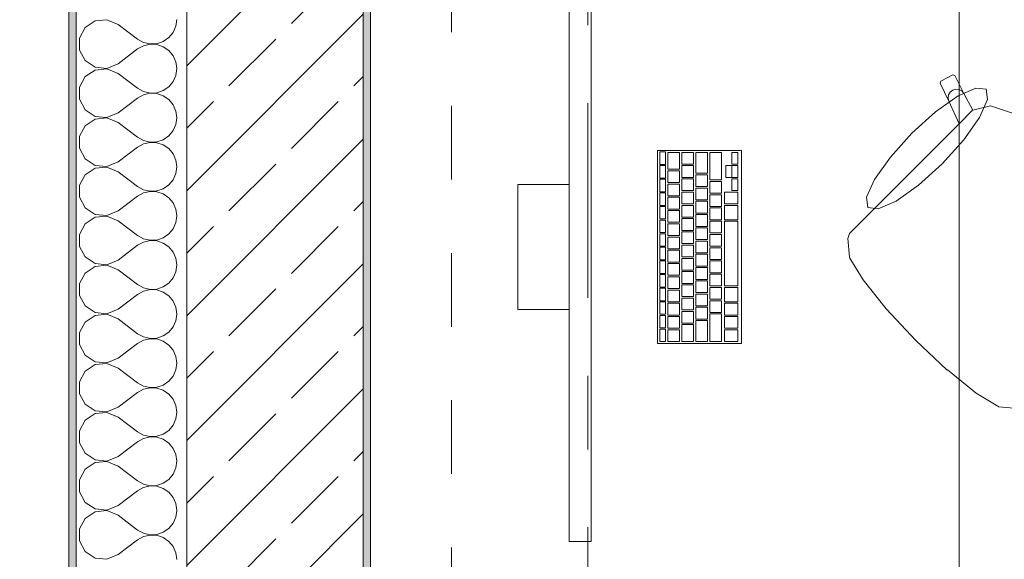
# Model space of a CAD drawing. Header units: metres. Extents: x -4 to 100, y -11 to 17.
# Tile 55 of 256: x -0.242 to 1.096, y 11.534 to 12.266. Entities that reach past the tile are written whole.
import ezdxf

# ---------------------------------------------------------------- set-up
doc = ezdxf.new("R2010")
doc.units = ezdxf.units.M
doc.header["$MEASUREMENT"] = 0
doc.linetypes.add('Strichlinie doppelt', pattern=[0.546806, 0.264583, -0.105833, 0.070556, -0.105833])
doc.linetypes.add('Untersicht', pattern=[0.1, 0.075, -0.025])
for name, color, linetype in [('152 - Bemaßung_ Beschriftung.Ausbau', 7, 'Continuous'), ('451 - Universal.Achsen Raster', 7, 'Continuous'), ('603 - Struktur.Bodenplatte_ Decke Roh', 7, 'Continuous'), ('604 - Struktur.Wand Aussen', 7, 'Continuous'), ('650 - Abdeckung.Fußboden Aufbau', 7, 'Continuous'), ('Neubau_653 - Abdeckung.TB Verkofferung', 7, 'Continuous'), ('Neubau_701 - Einrichtung.Möbel', 7, 'Continuous')]:
    doc.layers.add(name, color=color, linetype=linetype)
doc.styles.add('ERSTELLTER_STIL_2', font='txt')
doc.dimstyles.new('ERSTELLTER_STIL__3', dxfattribs={"dimtxt": 0.1, "dimasz": 0.0532, "dimexe": 0.18, "dimexo": 0.0625, "dimgap": 0, "dimtad": 1, "dimzin": 0, "dimdsep": 46, "dimtxsty": 'ERSTELLTER_STIL_2', "dimblk": 'ARROWHEAD_2', "dimblk1": 'ARROWHEAD_2', "dimblk2": 'ARROWHEAD_2', "dimcen": 0.09, "dimse1": 1, "dimse2": 1, "dimclrd": 7, "dimclre": 7, "dimclrt": 7, "dimazin": 0, "dimtfac": 1, "dimtdec": 4, "dimtmove": 0, "dimatfit": 3, "dimfxl": 1, "dimtolj": 1, "dimtzin": 0, "dimarcsym": 0})
doc.dimstyles.new('ERSTELLTER_STIL__4', dxfattribs={"dimtxt": 0.1, "dimasz": 0.0532, "dimexe": 0.18, "dimexo": 0.0625, "dimgap": 0, "dimtad": 1, "dimzin": 0, "dimdsep": 46, "dimtxsty": 'ERSTELLTER_STIL_2', "dimblk": 'ARROWHEAD_2', "dimblk1": 'ARROWHEAD_2', "dimblk2": 'ARROWHEAD_2', "dimcen": 0.09, "dimse1": 1, "dimse2": 1, "dimclrd": 7, "dimclre": 7, "dimclrt": 7, "dimazin": 0, "dimtfac": 1, "dimtdec": 4, "dimtmove": 2, "dimatfit": 3, "dimfxl": 1, "dimtolj": 1, "dimtzin": 0, "dimarcsym": 0})
doc.dimstyles.new('ERSTELLTER_STIL__5', dxfattribs={"dimtxt": 0.1, "dimasz": 0.0532, "dimexe": 0.18, "dimexo": 0.0625, "dimgap": 0, "dimtad": 1, "dimtih": 1, "dimtoh": 1, "dimzin": 0, "dimdsep": 46, "dimtxsty": 'ERSTELLTER_STIL_2', "dimblk": 'ARROWHEAD_2', "dimblk1": 'ARROWHEAD_2', "dimblk2": 'ARROWHEAD_2', "dimcen": 0.09, "dimse1": 1, "dimse2": 1, "dimclrd": 7, "dimclre": 7, "dimclrt": 7, "dimazin": 0, "dimtfac": 1, "dimtdec": 4, "dimtmove": 0, "dimatfit": 3, "dimfxl": 1, "dimtolj": 1, "dimtzin": 0, "dimarcsym": 0})

# ---------------------------------------------------------------- blocks, each defined once
blk = doc.blocks.new('*X58')
at = {"layer": '604 - Struktur.Wand Aussen', "color": 7, "linetype": 'Continuous', "lineweight": 5}
for p, q in [((-0.1395, 12.2648), (-0.153, 12.2558)), ((-0.1233, 12.2663), (-0.1395, 12.2648)), ((-0.1083, 12.26), (-0.1233, 12.2663)), ((-0.1083, 12.26), (-0.0817, 12.24)), ((-0.0296, 12.2576), (-0.0283, 12.2667)), ((-0.153, 12.2558), (-0.1607, 12.2415)), ((-0.0392, 12.2421), (-0.0333, 12.2491)), ((-0.0333, 12.2491), (-0.0296, 12.2576)), ((-0.1607, 12.2415), (-0.1607, 12.2252)), ((-0.0817, 12.24), (-0.0736, 12.2355)), ((-0.0736, 12.2311), (-0.0817, 12.2267)), ((-0.0736, 12.2355), (-0.0647, 12.2335)), ((-0.0647, 12.2332), (-0.0736, 12.2311)), ((-0.0647, 12.2335), (-0.0555, 12.2339)), ((-0.0555, 12.2328), (-0.0647, 12.2332)), ((-0.0555, 12.2339), (-0.0468, 12.2369)), ((-0.0468, 12.2298), (-0.0555, 12.2328)), ((-0.0468, 12.2369), (-0.0392, 12.2421)), ((-0.1607, 12.2252), (-0.153, 12.2109)), ((-0.1083, 12.2067), (-0.0817, 12.2267)), ((-0.0392, 12.2246), (-0.0468, 12.2298)), ((-0.0333, 12.2175), (-0.0392, 12.2246)), ((-0.0296, 12.2091), (-0.0333, 12.2175)), ((-0.153, 12.2109), (-0.1395, 12.2019)), ((-0.1233, 12.2004), (-0.1083, 12.2067)), ((-0.0283, 12.2), (-0.0296, 12.2091)), ((-0.1395, 12.1981), (-0.153, 12.1891)), ((-0.1395, 12.2019), (-0.1233, 12.2004)), ((-0.1233, 12.1996), (-0.1395, 12.1981)), ((-0.1083, 12.1933), (-0.1233, 12.1996)), ((-0.1083, 12.1933), (-0.0817, 12.1733)), ((-0.0333, 12.1825), (-0.0296, 12.1909)), ((-0.0296, 12.1909), (-0.0283, 12.2)), ((-0.153, 12.1891), (-0.1607, 12.1748)), ((-0.0392, 12.1754), (-0.0333, 12.1825)), ((-0.1607, 12.1748), (-0.1607, 12.1585)), ((-0.0817, 12.1733), (-0.0736, 12.1689)), ((-0.0736, 12.1645), (-0.0817, 12.16)), ((-0.0736, 12.1689), (-0.0647, 12.1668)), ((-0.0647, 12.1665), (-0.0736, 12.1645)), ((-0.0647, 12.1668), (-0.0555, 12.1672)), ((-0.0555, 12.1661), (-0.0647, 12.1665)), ((-0.0555, 12.1672), (-0.0468, 12.1702)), ((-0.0468, 12.1631), (-0.0555, 12.1661)), ((-0.0468, 12.1702), (-0.0392, 12.1754)), ((-0.1607, 12.1585), (-0.153, 12.1442)), ((-0.1083, 12.14), (-0.0817, 12.16)), ((-0.0392, 12.1579), (-0.0468, 12.1631)), ((-0.0333, 12.1509), (-0.0392, 12.1579)), ((-0.0296, 12.1424), (-0.0333, 12.1509)), ((-0.153, 12.1442), (-0.1395, 12.1352)), ((-0.1233, 12.1337), (-0.1083, 12.14)), ((-0.0283, 12.1333), (-0.0296, 12.1424)), ((-0.1395, 12.1314), (-0.153, 12.1224)), ((-0.1395, 12.1352), (-0.1233, 12.1337)), ((-0.1233, 12.133), (-0.1395, 12.1314)), ((-0.1083, 12.1267), (-0.1233, 12.133)), ((-0.1083, 12.1267), (-0.0817, 12.1067)), ((-0.0333, 12.1158), (-0.0296, 12.1242)), ((-0.0296, 12.1242), (-0.0283, 12.1333)), ((-0.153, 12.1224), (-0.1607, 12.1081)), ((-0.0392, 12.1087), (-0.0333, 12.1158)), ((-0.1607, 12.1081), (-0.1607, 12.0919)), ((-0.0817, 12.1067), (-0.0736, 12.1022)), ((-0.0736, 12.0978), (-0.0817, 12.0933)), ((-0.0736, 12.1022), (-0.0647, 12.1001)), ((-0.0647, 12.0999), (-0.0736, 12.0978)), ((-0.0647, 12.1001), (-0.0555, 12.1006)), ((-0.0555, 12.0994), (-0.0647, 12.0999)), ((-0.0555, 12.1006), (-0.0468, 12.1035)), ((-0.0468, 12.0965), (-0.0555, 12.0994)), ((-0.0468, 12.1035), (-0.0392, 12.1087)), ((-0.1607, 12.0919), (-0.153, 12.0776)), ((-0.1083, 12.0733), (-0.0817, 12.0933)), ((-0.0392, 12.0913), (-0.0468, 12.0965)), ((-0.0333, 12.0842), (-0.0392, 12.0913)), ((-0.0296, 12.0758), (-0.0333, 12.0842)), ((-0.153, 12.0776), (-0.1395, 12.0686)), ((-0.1233, 12.067), (-0.1083, 12.0733)), ((-0.0283, 12.0667), (-0.0296, 12.0758)), ((-0.1395, 12.0648), (-0.153, 12.0558)), ((-0.1395, 12.0686), (-0.1233, 12.067)), ((-0.1233, 12.0663), (-0.1395, 12.0648)), ((-0.1083, 12.06), (-0.1233, 12.0663)), ((-0.1083, 12.06), (-0.0817, 12.04)), ((-0.0333, 12.0491), (-0.0296, 12.0576)), ((-0.0296, 12.0576), (-0.0283, 12.0667)), ((-0.153, 12.0558), (-0.1607, 12.0415)), ((-0.0392, 12.0421), (-0.0333, 12.0491)), ((-0.1607, 12.0415), (-0.1607, 12.0252)), ((-0.0817, 12.04), (-0.0736, 12.0355)), ((-0.0736, 12.0311), (-0.0817, 12.0267)), ((-0.0736, 12.0355), (-0.0647, 12.0335)), ((-0.0647, 12.0332), (-0.0736, 12.0311)), ((-0.0647, 12.0335), (-0.0555, 12.0339)), ((-0.0555, 12.0328), (-0.0647, 12.0332)), ((-0.0555, 12.0339), (-0.0468, 12.0369)), ((-0.0468, 12.0298), (-0.0555, 12.0328)), ((-0.0468, 12.0369), (-0.0392, 12.0421)), ((-0.1607, 12.0252), (-0.153, 12.0109)), ((-0.1083, 12.0067), (-0.0817, 12.0267)), ((-0.0392, 12.0246), (-0.0468, 12.0298)), ((-0.0333, 12.0175), (-0.0392, 12.0246)), ((-0.0296, 12.0091), (-0.0333, 12.0175)), ((-0.153, 12.0109), (-0.1395, 12.0019)), ((-0.1233, 12.0004), (-0.1083, 12.0067)), ((-0.0283, 12), (-0.0296, 12.0091)), ((-0.1395, 11.9981), (-0.153, 11.9891)), ((-0.1395, 12.0019), (-0.1233, 12.0004)), ((-0.1233, 11.9996), (-0.1395, 11.9981)), ((-0.1083, 11.9933), (-0.1233, 11.9996)), ((-0.1083, 11.9933), (-0.0817, 11.9733)), ((-0.0333, 11.9825), (-0.0296, 11.9909)), ((-0.0296, 11.9909), (-0.0283, 12)), ((-0.153, 11.9891), (-0.1607, 11.9748)), ((-0.0392, 11.9754), (-0.0333, 11.9825)), ((-0.1607, 11.9748), (-0.1607, 11.9585)), ((-0.0817, 11.9733), (-0.0736, 11.9689)), ((-0.0736, 11.9645), (-0.0817, 11.96)), ((-0.0736, 11.9689), (-0.0647, 11.9668)), ((-0.0647, 11.9665), (-0.0736, 11.9645)), ((-0.0647, 11.9668), (-0.0555, 11.9672)), ((-0.0555, 11.9661), (-0.0647, 11.9665)), ((-0.0555, 11.9672), (-0.0468, 11.9702)), ((-0.0468, 11.9631), (-0.0555, 11.9661)), ((-0.0468, 11.9702), (-0.0392, 11.9754)), ((-0.1607, 11.9585), (-0.153, 11.9442)), ((-0.1083, 11.94), (-0.0817, 11.96)), ((-0.0392, 11.9579), (-0.0468, 11.9631)), ((-0.0333, 11.9509), (-0.0392, 11.9579)), ((-0.0296, 11.9424), (-0.0333, 11.9509)), ((-0.153, 11.9442), (-0.1395, 11.9352)), ((-0.1233, 11.9337), (-0.1083, 11.94)), ((-0.0283, 11.9333), (-0.0296, 11.9424)), ((-0.1395, 11.9314), (-0.153, 11.9224)), ((-0.1395, 11.9352), (-0.1233, 11.9337)), ((-0.1233, 11.933), (-0.1395, 11.9314)), ((-0.1083, 11.9267), (-0.1233, 11.933)), ((-0.1083, 11.9267), (-0.0817, 11.9067)), ((-0.0333, 11.9158), (-0.0296, 11.9242)), ((-0.0296, 11.9242), (-0.0283, 11.9333)), ((-0.153, 11.9224), (-0.1607, 11.9081)), ((-0.0392, 11.9087), (-0.0333, 11.9158)), ((-0.1607, 11.9081), (-0.1607, 11.8919)), ((-0.0817, 11.9067), (-0.0736, 11.9022)), ((-0.0736, 11.8978), (-0.0817, 11.8933)), ((-0.0736, 11.9022), (-0.0647, 11.9001)), ((-0.0647, 11.8999), (-0.0736, 11.8978)), ((-0.0647, 11.9001), (-0.0555, 11.9006)), ((-0.0555, 11.8994), (-0.0647, 11.8999)), ((-0.0555, 11.9006), (-0.0468, 11.9035)), ((-0.0468, 11.8965), (-0.0555, 11.8994)), ((-0.0468, 11.9035), (-0.0392, 11.9087)), ((-0.0392, 11.8913), (-0.0468, 11.8965)), ((-0.1607, 11.8919), (-0.153, 11.8776)), ((-0.1083, 11.8733), (-0.0817, 11.8933)), ((-0.0333, 11.8842), (-0.0392, 11.8913)), ((-0.0296, 11.8758), (-0.0333, 11.8842)), ((-0.153, 11.8776), (-0.1395, 11.8686)), ((-0.1233, 11.867), (-0.1083, 11.8733)), ((-0.0283, 11.8667), (-0.0296, 11.8758)), ((-0.1395, 11.8648), (-0.153, 11.8558)), ((-0.1395, 11.8686), (-0.1233, 11.867)), ((-0.1233, 11.8663), (-0.1395, 11.8648)), ((-0.1083, 11.86), (-0.1233, 11.8663)), ((-0.1083, 11.86), (-0.0817, 11.84)), ((-0.0333, 11.8491), (-0.0296, 11.8576)), ((-0.0296, 11.8576), (-0.0283, 11.8667)), ((-0.153, 11.8558), (-0.1607, 11.8415)), ((-0.0392, 11.8421), (-0.0333, 11.8491)), ((-0.1607, 11.8415), (-0.1607, 11.8252)), ((-0.0817, 11.84), (-0.0736, 11.8355)), ((-0.0736, 11.8311), (-0.0817, 11.8267)), ((-0.0736, 11.8355), (-0.0647, 11.8335)), ((-0.0647, 11.8332), (-0.0736, 11.8311)), ((-0.0647, 11.8335), (-0.0555, 11.8339)), ((-0.0555, 11.8328), (-0.0647, 11.8332)), ((-0.0555, 11.8339), (-0.0468, 11.8369)), ((-0.0468, 11.8298), (-0.0555, 11.8328)), ((-0.0468, 11.8369), (-0.0392, 11.8421)), ((-0.0392, 11.8246), (-0.0468, 11.8298)), ((-0.1607, 11.8252), (-0.153, 11.8109)), ((-0.1083, 11.8067), (-0.0817, 11.8267)), ((-0.0333, 11.8175), (-0.0392, 11.8246)), ((-0.0296, 11.8091), (-0.0333, 11.8175)), ((-0.153, 11.8109), (-0.1395, 11.8019)), ((-0.1233, 11.8004), (-0.1083, 11.8067)), ((-0.0283, 11.8), (-0.0296, 11.8091)), ((-0.1395, 11.7981), (-0.153, 11.7891)), ((-0.1395, 11.8019), (-0.1233, 11.8004)), ((-0.1233, 11.7996), (-0.1395, 11.7981)), ((-0.1083, 11.7933), (-0.1233, 11.7996)), ((-0.1083, 11.7933), (-0.0817, 11.7733)), ((-0.0333, 11.7825), (-0.0296, 11.7909)), ((-0.0296, 11.7909), (-0.0283, 11.8)), ((-0.153, 11.7891), (-0.1607, 11.7748)), ((-0.0392, 11.7754), (-0.0333, 11.7825)), ((-0.1607, 11.7748), (-0.1607, 11.7585)), ((-0.0817, 11.7733), (-0.0736, 11.7689)), ((-0.0736, 11.7645), (-0.0817, 11.76)), ((-0.0736, 11.7689), (-0.0647, 11.7668)), ((-0.0647, 11.7665), (-0.0736, 11.7645)), ((-0.0647, 11.7668), (-0.0555, 11.7672)), ((-0.0555, 11.7661), (-0.0647, 11.7665)), ((-0.0555, 11.7672), (-0.0468, 11.7702)), ((-0.0468, 11.7631), (-0.0555, 11.7661)), ((-0.0468, 11.7702), (-0.0392, 11.7754)), ((-0.0392, 11.7579), (-0.0468, 11.7631)), ((-0.1607, 11.7585), (-0.153, 11.7442)), ((-0.1083, 11.74), (-0.0817, 11.76)), ((-0.0333, 11.7509), (-0.0392, 11.7579)), ((-0.0296, 11.7424), (-0.0333, 11.7509)), ((-0.153, 11.7442), (-0.1395, 11.7352)), ((-0.1233, 11.7337), (-0.1083, 11.74)), ((-0.0283, 11.7333), (-0.0296, 11.7424)), ((-0.153, 11.7224), (-0.1607, 11.7081)), ((-0.1395, 11.7314), (-0.153, 11.7224)), ((-0.1395, 11.7352), (-0.1233, 11.7337)), ((-0.1233, 11.733), (-0.1395, 11.7314)), ((-0.1083, 11.7267), (-0.1233, 11.733)), ((-0.1083, 11.7267), (-0.0817, 11.7067)), ((-0.0333, 11.7158), (-0.0296, 11.7242)), ((-0.0296, 11.7242), (-0.0283, 11.7333)), ((-0.0392, 11.7087), (-0.0333, 11.7158)), ((-0.1607, 11.7081), (-0.1607, 11.6919)), ((-0.0817, 11.7067), (-0.0736, 11.7022)), ((-0.0736, 11.6978), (-0.0817, 11.6933)), ((-0.0736, 11.7022), (-0.0647, 11.7001)), ((-0.0647, 11.6999), (-0.0736, 11.6978)), ((-0.0647, 11.7001), (-0.0555, 11.7006)), ((-0.0555, 11.6994), (-0.0647, 11.6999)), ((-0.0555, 11.7006), (-0.0468, 11.7035)), ((-0.0468, 11.6965), (-0.0555, 11.6994)), ((-0.0468, 11.7035), (-0.0392, 11.7087)), ((-0.0392, 11.6913), (-0.0468, 11.6965)), ((-0.1607, 11.6919), (-0.153, 11.6776)), ((-0.1083, 11.6733), (-0.0817, 11.6933)), ((-0.0333, 11.6842), (-0.0392, 11.6913)), ((-0.0296, 11.6758), (-0.0333, 11.6842)), ((-0.153, 11.6776), (-0.1395, 11.6686)), ((-0.1233, 11.667), (-0.1083, 11.6733)), ((-0.0283, 11.6667), (-0.0296, 11.6758)), ((-0.153, 11.6558), (-0.1607, 11.6415)), ((-0.1395, 11.6648), (-0.153, 11.6558)), ((-0.1395, 11.6686), (-0.1233, 11.667)), ((-0.1233, 11.6663), (-0.1395, 11.6648)), ((-0.1083, 11.66), (-0.1233, 11.6663)), ((-0.1083, 11.66), (-0.0817, 11.64)), ((-0.0333, 11.6491), (-0.0296, 11.6576)), ((-0.0296, 11.6576), (-0.0283, 11.6667)), ((-0.0468, 11.6369), (-0.0392, 11.6421)), ((-0.0392, 11.6421), (-0.0333, 11.6491)), ((-0.1607, 11.6415), (-0.1607, 11.6252)), ((-0.0817, 11.64), (-0.0736, 11.6355)), ((-0.0736, 11.6311), (-0.0817, 11.6267)), ((-0.0736, 11.6355), (-0.0647, 11.6335)), ((-0.0647, 11.6332), (-0.0736, 11.6311)), ((-0.0647, 11.6335), (-0.0555, 11.6339)), ((-0.0555, 11.6328), (-0.0647, 11.6332)), ((-0.0555, 11.6339), (-0.0468, 11.6369)), ((-0.0468, 11.6298), (-0.0555, 11.6328)), ((-0.0392, 11.6246), (-0.0468, 11.6298)), ((-0.1607, 11.6252), (-0.153, 11.6109)), ((-0.1083, 11.6067), (-0.0817, 11.6267)), ((-0.0333, 11.6175), (-0.0392, 11.6246)), ((-0.0296, 11.6091), (-0.0333, 11.6175)), ((-0.153, 11.6109), (-0.1395, 11.6019)), ((-0.1395, 11.6019), (-0.1233, 11.6004)), ((-0.1233, 11.6004), (-0.1083, 11.6067)), ((-0.0283, 11.6), (-0.0296, 11.6091)), ((-0.153, 11.5891), (-0.1607, 11.5748)), ((-0.1395, 11.5981), (-0.153, 11.5891)), ((-0.1233, 11.5996), (-0.1395, 11.5981)), ((-0.1083, 11.5933), (-0.1233, 11.5996)), ((-0.1083, 11.5933), (-0.0817, 11.5733)), ((-0.0333, 11.5825), (-0.0296, 11.5909)), ((-0.0296, 11.5909), (-0.0283, 11.6)), ((-0.0468, 11.5702), (-0.0392, 11.5754)), ((-0.0392, 11.5754), (-0.0333, 11.5825)), ((-0.1607, 11.5748), (-0.1607, 11.5585)), ((-0.0817, 11.5733), (-0.0736, 11.5689)), ((-0.0736, 11.5645), (-0.0817, 11.56)), ((-0.0736, 11.5689), (-0.0647, 11.5668)), ((-0.0647, 11.5665), (-0.0736, 11.5645)), ((-0.0647, 11.5668), (-0.0555, 11.5672)), ((-0.0555, 11.5661), (-0.0647, 11.5665)), ((-0.0555, 11.5672), (-0.0468, 11.5702)), ((-0.0468, 11.5631), (-0.0555, 11.5661)), ((-0.0392, 11.5579), (-0.0468, 11.5631)), ((-0.1607, 11.5585), (-0.153, 11.5442)), ((-0.1083, 11.54), (-0.0817, 11.56)), ((-0.0333, 11.5509), (-0.0392, 11.5579)), ((-0.0296, 11.5424), (-0.0333, 11.5509)), ((-0.153, 11.5442), (-0.1395, 11.5352)), ((-0.1395, 11.5352), (-0.1233, 11.5337)), ((-0.1233, 11.5337), (-0.1083, 11.54)), ((-0.0283, 11.5333), (-0.0296, 11.5424))]:
    blk.add_line(p, q, dxfattribs=at)
blk = doc.blocks.new('*D318')
at = {"layer": '152 - Bemaßung_ Beschriftung.Ausbau', "color": 7, "linetype": 'Continuous', "lineweight": 5}
for p, q in [((0.225, 15.3025), (0.225, 15.4075)), ((0.2452, 15.39), (0.2048, 15.32)), ((4.0652, 15.39), (4.0248, 15.32)), ((-0.015, 15.355), (0.225, 15.355)), ((0.225, 15.355), (4.045, 15.355))]:
    blk.add_line(p, q, dxfattribs=at)
at = {"layer": '152 - Bemaßung_ Beschriftung.Ausbau', "color": 7, "lineweight": 5, "char_height": 0.1, "attachment_point": 7, "style": 'ERSTELLTER_STIL_2'}
for s, insert in [('\\A1;{\\pql;\\fArial|b0|i0|c0|p38;3,82}', (1.9261, 15.375)), ('\\A1;{\\pql;\\fArial|b0|i0|c0|p38;15}', (3.873, 15.375))]:
    blk.add_mtext(s, dxfattribs=dict(at, insert=insert))
blk = doc.blocks.new('ARROWHEAD_2')
at = {"color": 0, "linetype": 'Continuous', "lineweight": 0}
for p, q in [((-0.378, -0.655), (0.378, 0.655)), ((0, 0), (-1, 0))]:
    blk.add_line(p, q, dxfattribs=at)
blk = doc.blocks.new('*D319')
at = {"layer": '152 - Bemaßung_ Beschriftung.Ausbau', "color": 7, "linetype": 'Continuous', "lineweight": 5}
for p, q in [((4.045, 15.3025), (4.045, 15.4075)), ((4.0652, 15.39), (4.0248, 15.32)), ((4.2152, 15.39), (4.1748, 15.32)), ((0.225, 15.355), (4.045, 15.355)), ((4.045, 15.355), (4.195, 15.355))]:
    blk.add_line(p, q, dxfattribs=at)
blk = doc.blocks.new('*D416')
at = {"layer": '152 - Bemaßung_ Beschriftung.Ausbau', "color": 7, "linetype": 'Continuous', "lineweight": 5}
for p, q in [((-1.21, 13.7152), (-1.14, 13.6748)), ((-1.175, 7.895), (-1.175, 13.695)), ((-1.21, 7.9152), (-1.14, 7.8748)), ((-1.1225, 7.895), (-1.2275, 7.895)), ((-1.175, 6.105), (-1.175, 7.895))]:
    blk.add_line(p, q, dxfattribs=at)
at = {"layer": '152 - Bemaßung_ Beschriftung.Ausbau', "color": 7, "lineweight": 5, "insert": (-1.195, 10.662), "char_height": 0.1, "attachment_point": 7, "rotation": 90, "style": 'ERSTELLTER_STIL_2'}
blk.add_mtext('\\A1;{\\pql;\\fArial|b0|i0|c0|p38;5,80}', dxfattribs=at)
blk = doc.blocks.new('*D417')
at = {"layer": '152 - Bemaßung_ Beschriftung.Ausbau', "color": 7, "linetype": 'Continuous', "lineweight": 5}
for p, q in [((-1.175, 13.845), (-1.175, 13.8792)), ((-1.14, 13.8248), (-1.21, 13.8652)), ((-1.1225, 13.845), (-1.2275, 13.845)), ((-1.175, 13.695), (-1.175, 13.845)), ((-1.21, 13.7152), (-1.14, 13.6748)), ((-1.1225, 13.695), (-1.2275, 13.695)), ((-1.175, 7.895), (-1.175, 13.695))]:
    blk.add_line(p, q, dxfattribs=at)
at = {"layer": '152 - Bemaßung_ Beschriftung.Ausbau', "color": 7, "lineweight": 5, "insert": (-1.1845, 13.6977), "char_height": 0.1, "attachment_point": 7, "rotation": 90, "style": 'ERSTELLTER_STIL_2'}
blk.add_mtext('\\A1;{\\pql;\\fArial|b0|i0|c0|p38;15}', dxfattribs=at)
blk = doc.blocks.new('*D424')
at = {"layer": '152 - Bemaßung_ Beschriftung.Ausbau', "color": 7, "linetype": 'Continuous', "lineweight": 5}
for p, q in [((-1.71, 13.4752), (-1.64, 13.4348)), ((-1.675, 8.2275), (-1.675, 13.455)), ((-1.71, 8.2477), (-1.64, 8.2073)), ((-1.6225, 8.2275), (-1.7275, 8.2275)), ((-1.675, 8.0775), (-1.675, 8.2275))]:
    blk.add_line(p, q, dxfattribs=at)
at = {"layer": '152 - Bemaßung_ Beschriftung.Ausbau', "color": 7, "lineweight": 5, "insert": (-1.6756, 10.6581), "char_height": 0.1, "attachment_point": 7, "rotation": 90, "style": 'ERSTELLTER_STIL_2'}
blk.add_mtext('\\A1;{\\pql;\\fArial|b0|i0|c0|p38;5,22\\fArial|b0|i0|c0|p38;\\A1{\\H.66x;\\S75^  ;}}', dxfattribs=at)
blk = doc.blocks.new('*D425')
at = {"layer": '152 - Bemaßung_ Beschriftung.Ausbau', "color": 7, "linetype": 'Continuous', "lineweight": 5}
for p, q in [((-1.71, 13.7152), (-1.64, 13.6748)), ((-1.675, 13.455), (-1.675, 13.695)), ((-1.71, 13.4752), (-1.64, 13.4348)), ((-1.6225, 13.455), (-1.7275, 13.455)), ((-1.675, 8.2275), (-1.675, 13.455))]:
    blk.add_line(p, q, dxfattribs=at)
at = {"layer": '152 - Bemaßung_ Beschriftung.Ausbau', "color": 7, "lineweight": 5, "insert": (-1.695, 13.4991), "char_height": 0.1, "attachment_point": 7, "rotation": 90, "style": 'ERSTELLTER_STIL_2'}
blk.add_mtext('\\A1;{\\pql;\\fArial|b0|i0|c0|p38;24}', dxfattribs=at)
blk = doc.blocks.new('*D435')
at = {"layer": '152 - Bemaßung_ Beschriftung.Ausbau', "color": 7, "linetype": 'Continuous', "lineweight": 5}
for p, q in [((-2.21, 13.0202), (-2.14, 12.9798)), ((-2.175, 8.5), (-2.175, 13)), ((-2.21, 8.5202), (-2.14, 8.4798)), ((-2.1225, 8.5), (-2.2275, 8.5)), ((-2.175, 8.1), (-2.175, 8.5))]:
    blk.add_line(p, q, dxfattribs=at)
at = {"layer": '152 - Bemaßung_ Beschriftung.Ausbau', "color": 7, "lineweight": 5, "insert": (-2.195, 10.617), "char_height": 0.1, "attachment_point": 7, "rotation": 90, "style": 'ERSTELLTER_STIL_2'}
blk.add_mtext('\\A1;{\\pql;\\fArial|b0|i0|c0|p38;4,50}', dxfattribs=at)
blk = doc.blocks.new('*D436')
at = {"layer": '152 - Bemaßung_ Beschriftung.Ausbau', "color": 7, "linetype": 'Continuous', "lineweight": 5}
for p, q in [((-2.21, 13.4752), (-2.14, 13.4348)), ((-2.14, 13.4298), (-2.21, 13.4702)), ((-2.175, 13), (-2.175, 13.45)), ((-2.21, 13.0202), (-2.14, 12.9798)), ((-2.1225, 13), (-2.2275, 13)), ((-2.175, 8.5), (-2.175, 13))]:
    blk.add_line(p, q, dxfattribs=at)
at = {"layer": '152 - Bemaßung_ Beschriftung.Ausbau', "color": 7, "lineweight": 5, "char_height": 0.1, "attachment_point": 7, "rotation": 90, "style": 'ERSTELLTER_STIL_2'}
for s, insert in [('\\A1;{\\pql;\\fArial|b0|i0|c0|p38;0\\fArial|b0|i0|c0|p38;\\A1{\\H.66x;\\S5^  ;}}', (-2.1934, 13.3038)), ('\\A1;{\\pql;\\fArial|b0|i0|c0|p38;45}', (-2.195, 13.0861))]:
    blk.add_mtext(s, dxfattribs=dict(at, insert=insert))
blk = doc.blocks.new('*D440')
at = {"layer": '152 - Bemaßung_ Beschriftung.Ausbau', "color": 7, "linetype": 'Continuous', "lineweight": 5}
for p, q in [((-2.675, 13.845), (-2.675, 13.8792)), ((-2.64, 13.8248), (-2.71, 13.8652)), ((-2.6225, 13.845), (-2.7275, 13.845)), ((-2.675, -0.145), (-2.675, 13.845)), ((-2.71, -0.1248), (-2.64, -0.1652)), ((-2.6225, -0.145), (-2.7275, -0.145)), ((-2.675, -0.1792), (-2.675, -0.145))]:
    blk.add_line(p, q, dxfattribs=at)
at = {"layer": '152 - Bemaßung_ Beschriftung.Ausbau', "color": 7, "lineweight": 5, "insert": (-2.695, 6.679), "char_height": 0.1, "attachment_point": 7, "rotation": 90, "style": 'ERSTELLTER_STIL_2'}
blk.add_mtext('\\A1;{\\pql;\\fArial|b0|i0|c0|p38;13,99}', dxfattribs=at)

msp = doc.modelspace()

# ---------------------------------------------------------------- hatches: boundary and pattern name
at = {"layer": '604 - Struktur.Wand Aussen', "linetype": 'Continuous', "lineweight": 0, "true_color": 0x000000}
h = msp.add_hatch(dxfattribs=at)
h.set_pattern_fill('Verputz_0001', color=18, style=0, pattern_type=2)
h.set_pattern_definition([(0, (0, 0), (0, 0.08660254), [0, -0.05]), (0, (0.025, 0.0433), (0, 0.08660254), [0, -0.05])])
h.paths.add_polyline_path([(-0.165, 13.845), (-0.175, 13.845), (-0.175, 7.895), (-0.165, 7.895)])
h = msp.add_hatch(dxfattribs=at)
h.set_pattern_fill('Beton__Stahlbeton_0001', color=18, style=0, pattern_type=2)
h.set_pattern_definition([(45, (0, 0), (-0.0848528, 0.0848528), []), (45, (-0.04243, 0.04243), (-0.0848528, 0.0848528), [0.09, -0.03])])
h.paths.add_polyline_path([(-0.015, 13.455), (-0.015, 7.895), (0.105, 7.895), (0.175, 7.895), (0.225, 7.895), (0.225, 13.455)])
h = msp.add_hatch(dxfattribs=at)
h.set_pattern_fill('Gips_0001', color=18, style=0, pattern_type=2)
h.set_pattern_definition([(45, (0, 0), (-0.01767767, 0.01767767), [0, -0.025])])
h.paths.add_polyline_path([(0.235, 8.51), (0.235, 13.445), (0.225, 13.445), (0.225, 8.51)])

# ---------------------------------------------------------------- linework, layer by layer
at = {"layer": '451 - Universal.Achsen Raster', "color": 160, "linetype": 'Strichlinie doppelt', "lineweight": 9, "true_color": 0x3232ff}
msp.add_line((0.53, -10.585), (0.53, 16.355), dxfattribs=at)
at = {"layer": '603 - Struktur.Bodenplatte_ Decke Roh', "color": 7, "linetype": 'Continuous', "lineweight": 18, "flags": 128}
msp.add_lwpolyline([(-0.015, 13.695), (-0.015, 0.005), (43.89, 0.005)], dxfattribs=at)
at = {"layer": '604 - Struktur.Wand Aussen', "color": 7, "linetype": 'Continuous', "lineweight": 5}
msp.add_line((-0.165, 13.705), (-0.165, 7.895), dxfattribs=at)
at = {"layer": '604 - Struktur.Wand Aussen', "color": 7, "linetype": 'Continuous', "lineweight": 13}
for p, q in [((-0.015, 13.455), (-0.015, 7.895)), ((0.225, 8.51), (0.225, 13.455))]:
    msp.add_line(p, q, dxfattribs=at)
at = {"layer": '604 - Struktur.Wand Aussen', "color": 7, "linetype": 'Continuous', "lineweight": 5, "flags": 128}
for points in [[(-0.175, 13.855), (-0.175, 7.895)], [(0.235, 8.51), (0.235, 13.445)]]:
    msp.add_lwpolyline(points, dxfattribs=at)
at = {"layer": '650 - Abdeckung.Fußboden Aufbau', "color": 7, "linetype": 'Continuous', "lineweight": 13, "flags": 128}
msp.add_lwpolyline([(4.045, 8.2275), (4.045, 12.99), (3.97, 12.99), (3.97, 13.445), (0.69, 13.445), (0.69, 12.99), (0.37, 12.99), (0.37, 13.445), (0.235, 13.445), (0.235, 8.51)], dxfattribs=at)
at = {"layer": 'Neubau_653 - Abdeckung.TB Verkofferung', "color": 1, "linetype": 'Untersicht', "lineweight": 9}
for p, q in [((0.235, 8.6495), (0.235, 12.69)), ((0.345, 8.6495), (0.345, 12.69))]:
    msp.add_line(p, q, dxfattribs=at)
at = {"layer": 'Neubau_701 - Einrichtung.Möbel', "color": 1, "linetype": 'Continuous', "lineweight": 5}
for p, q in [((1.0099, 12.1831), (1.0261, 12.1916)), ((1.0261, 12.1916), (1.029, 12.1907)), ((1.0089, 12.1801), (1.0099, 12.1831)), ((1.0209, 12.1558), (1.0089, 12.1801)), ((1.029, 12.1907), (1.0411, 12.1663)), ((1.0198, 12.16), (1.0204, 12.1643)), ((1.0204, 12.1643), (1.0226, 12.1681)), ((1.0226, 12.1681), (1.0261, 12.1709)), ((1.0261, 12.1709), (1.0303, 12.1722)), ((1.0303, 12.1722), (1.0347, 12.1718)), ((1.0347, 12.1718), (1.0384, 12.1697)), ((1.0384, 12.1697), (1.0411, 12.1663)), ((1.0411, 12.1663), (1.0534, 12.1436)), ((1.0209, 12.1558), (1.0198, 12.16)), ((1.0347, 12.1251), (1.0209, 12.1558)), ((1.0532, 12.1435), (1.0347, 12.1251)), ((1.0532, 12.1435), (1.0534, 12.1436)), ((1.0534, 12.1436), (1.0773, 12.1497)), ((1.0773, 12.1497), (1.1156, 12.137)), ((0.922, 12.0123), (1.0347, 12.1251)), ((0.9025, 11.9928), (0.922, 12.0123)), ((0.8858, 11.9761), (0.9025, 11.9928)), ((0.8835, 11.9691), (0.8858, 11.9761)), ((0.8858, 11.9439), (0.8835, 11.9691)), ((0.8864, 11.9424), (0.8858, 11.9439)), ((0.9042, 11.913), (0.8864, 11.9424)), ((0.9357, 11.8739), (0.9042, 11.913)), ((0.9362, 11.8733), (0.9357, 11.8739)), ((0.9759, 11.8309), (0.9362, 11.8733)), ((0.9759, 11.8309), (1.0183, 11.7911)), ((1.0183, 11.7911), (1.0189, 11.7907)), ((1.0189, 11.7907), (1.058, 11.7592)), ((1.058, 11.7592), (1.0874, 11.7414)), ((1.0874, 11.7414), (1.089, 11.7408)), ((1.089, 11.7408), (1.1141, 11.7384))]:
    msp.add_line(p, q, dxfattribs=at)
at = {"layer": 'Neubau_701 - Einrichtung.Möbel', "color": 1, "linetype": 'Continuous', "lineweight": 5, "flags": 128}
for points in [[(0.235, 10.69), (0.235, 12.69), (1.035, 12.69), (1.035, 11.49), (2.435, 11.49), (2.435, 10.69)], [(0.5349, 11.5578), (0.5349, 12.3578), (0.5049, 12.3578), (0.5049, 11.5578)], [(0.9706, 12.1122), (1.0029, 12.1414), (1.0335, 12.163), (1.0576, 12.1737), (1.0716, 12.1719), (1.0734, 12.1579), (1.0627, 12.1338), (1.0411, 12.1032), (1.0119, 12.0709), (0.9796, 12.0417), (0.9491, 12.0201), (0.9249, 12.0094), (0.9109, 12.0112), (0.9091, 12.0252), (0.9198, 12.0494), (0.9414, 12.0799)], [(0.7389, 11.8268), (0.7389, 12.0888), (0.6249, 12.0888), (0.6249, 11.8268)], [(0.6359, 12.0783), (0.6359, 12.0866), (0.6357, 12.0868), (0.6281, 12.0868), (0.6279, 12.0866), (0.6279, 12.07), (0.6281, 12.0698), (0.6357, 12.0698), (0.6359, 12.07)], [(0.6549, 12.0748), (0.6549, 12.0861), (0.6547, 12.0863), (0.6391, 12.0863), (0.6389, 12.0861), (0.6389, 12.0635), (0.6391, 12.0633), (0.6547, 12.0633), (0.6549, 12.0635)], [(0.6739, 12.0783), (0.6739, 12.0861), (0.6737, 12.0863), (0.6581, 12.0863), (0.6579, 12.0861), (0.6579, 12.0705), (0.6581, 12.0703), (0.6737, 12.0703), (0.6739, 12.0705)], [(0.6929, 12.0721), (0.6929, 12.0861), (0.6927, 12.0863), (0.6771, 12.0863), (0.6769, 12.0861), (0.6769, 12.058), (0.6771, 12.0578), (0.6927, 12.0578), (0.6929, 12.058)], [(0.7119, 12.0676), (0.7119, 12.0861), (0.7117, 12.0863), (0.6961, 12.0863), (0.6959, 12.0861), (0.6959, 12.049), (0.6961, 12.0488), (0.7117, 12.0488), (0.7119, 12.049)], [(0.7339, 12.0783), (0.7339, 12.0861), (0.7337, 12.0863), (0.7261, 12.0863), (0.7259, 12.0861), (0.7259, 12.0705), (0.7261, 12.0703), (0.7337, 12.0703), (0.7339, 12.0705)], [(0.6359, 12.0598), (0.6359, 12.0681), (0.6357, 12.0683), (0.6281, 12.0683), (0.6279, 12.0681), (0.6279, 12.0515), (0.6281, 12.0513), (0.6357, 12.0513), (0.6359, 12.0515)], [(0.6549, 12.0533), (0.6549, 12.0611), (0.6547, 12.0613), (0.6391, 12.0613), (0.6389, 12.0611), (0.6389, 12.0455), (0.6391, 12.0453), (0.6547, 12.0453), (0.6549, 12.0455)], [(0.6739, 12.0603), (0.6739, 12.0681), (0.6737, 12.0683), (0.6581, 12.0683), (0.6579, 12.0681), (0.6579, 12.0525), (0.6581, 12.0523), (0.6737, 12.0523), (0.6739, 12.0525)], [(0.7259, 12.0603), (0.7259, 12.0681), (0.7257, 12.0683), (0.7181, 12.0683), (0.7179, 12.0681), (0.7179, 12.0525), (0.7181, 12.0523), (0.7257, 12.0523), (0.7259, 12.0525)], [(0.7339, 12.0603), (0.7339, 12.0681), (0.7337, 12.0683), (0.7261, 12.0683), (0.7259, 12.0681), (0.7259, 12.0525), (0.7261, 12.0523), (0.7337, 12.0523), (0.7339, 12.0525)], [(0.6359, 12.0413), (0.6359, 12.0496), (0.6357, 12.0498), (0.6281, 12.0498), (0.6279, 12.0496), (0.6279, 12.033), (0.6281, 12.0328), (0.6357, 12.0328), (0.6359, 12.033)], [(0.6739, 12.0423), (0.6739, 12.0501), (0.6737, 12.0503), (0.6581, 12.0503), (0.6579, 12.0501), (0.6579, 12.0345), (0.6581, 12.0343), (0.6737, 12.0343), (0.6739, 12.0345)], [(0.6929, 12.0478), (0.6929, 12.0556), (0.6927, 12.0558), (0.6771, 12.0558), (0.6769, 12.0556), (0.6769, 12.04), (0.6771, 12.0398), (0.6927, 12.0398), (0.6929, 12.04)], [(0.7119, 12.0388), (0.7119, 12.0466), (0.7117, 12.0468), (0.6961, 12.0468), (0.6959, 12.0466), (0.6959, 12.031), (0.6961, 12.0308), (0.7117, 12.0308), (0.7119, 12.031)], [(0.7339, 12.0423), (0.7339, 12.0501), (0.7337, 12.0503), (0.7261, 12.0503), (0.7259, 12.0501), (0.7259, 12.0345), (0.7261, 12.0343), (0.7337, 12.0343), (0.7339, 12.0345)], [(0.5049, 12.0428), (0.4349, 12.0428), (0.4349, 11.8728), (0.5049, 11.8728)], [(0.6359, 12.0228), (0.6359, 12.0311), (0.6357, 12.0313), (0.6281, 12.0313), (0.6279, 12.0311), (0.6279, 12.0145), (0.6281, 12.0143), (0.6357, 12.0143), (0.6359, 12.0145)], [(0.6549, 12.0353), (0.6549, 12.0431), (0.6547, 12.0433), (0.6391, 12.0433), (0.6389, 12.0431), (0.6389, 12.0275), (0.6391, 12.0273), (0.6547, 12.0273), (0.6549, 12.0275)], [(0.6739, 12.0243), (0.6739, 12.0321), (0.6737, 12.0323), (0.6581, 12.0323), (0.6579, 12.0321), (0.6579, 12.0165), (0.6581, 12.0163), (0.6737, 12.0163), (0.6739, 12.0165)], [(0.6929, 12.0298), (0.6929, 12.0376), (0.6927, 12.0378), (0.6771, 12.0378), (0.6769, 12.0376), (0.6769, 12.022), (0.6771, 12.0218), (0.6927, 12.0218), (0.6929, 12.022)], [(0.7339, 12.0243), (0.7339, 12.0321), (0.7337, 12.0323), (0.7161, 12.0323), (0.7159, 12.0321), (0.7159, 12.0165), (0.7161, 12.0163), (0.7337, 12.0163), (0.7339, 12.0165)], [(0.6549, 12.0173), (0.6549, 12.0251), (0.6547, 12.0253), (0.6391, 12.0253), (0.6389, 12.0251), (0.6389, 12.0095), (0.6391, 12.0093), (0.6547, 12.0093), (0.6549, 12.0095)], [(0.6929, 12.0118), (0.6929, 12.0196), (0.6927, 12.0198), (0.6771, 12.0198), (0.6769, 12.0196), (0.6769, 12.004), (0.6771, 12.0038), (0.6927, 12.0038), (0.6929, 12.004)], [(0.7119, 12.0208), (0.7119, 12.0286), (0.7117, 12.0288), (0.6961, 12.0288), (0.6959, 12.0286), (0.6959, 12.013), (0.6961, 12.0128), (0.7117, 12.0128), (0.7119, 12.013)], [(0.6359, 12.0043), (0.6359, 12.0126), (0.6357, 12.0128), (0.6281, 12.0128), (0.6279, 12.0126), (0.6279, 11.996), (0.6281, 11.9958), (0.6357, 11.9958), (0.6359, 11.996)], [(0.6549, 11.9993), (0.6549, 12.0071), (0.6547, 12.0073), (0.6391, 12.0073), (0.6389, 12.0071), (0.6389, 11.9915), (0.6391, 11.9913), (0.6547, 11.9913), (0.6549, 11.9915)], [(0.6739, 12.0063), (0.6739, 12.0141), (0.6737, 12.0143), (0.6581, 12.0143), (0.6579, 12.0141), (0.6579, 11.9985), (0.6581, 11.9983), (0.6737, 11.9983), (0.6739, 11.9985)], [(0.7119, 12.0028), (0.7119, 12.0106), (0.7117, 12.0108), (0.6961, 12.0108), (0.6959, 12.0106), (0.6959, 11.995), (0.6961, 11.9948), (0.7117, 11.9948), (0.7119, 11.995)], [(0.7339, 12.0046), (0.7339, 12.0141), (0.7337, 12.0143), (0.7161, 12.0143), (0.7159, 12.0141), (0.7159, 11.995), (0.7161, 11.9948), (0.7337, 11.9948), (0.7339, 11.995)], [(0.6359, 11.9858), (0.6359, 11.9941), (0.6357, 11.9943), (0.6281, 11.9943), (0.6279, 11.9941), (0.6279, 11.9775), (0.6281, 11.9773), (0.6357, 11.9773), (0.6359, 11.9775)], [(0.6739, 11.9883), (0.6739, 11.9961), (0.6737, 11.9963), (0.6581, 11.9963), (0.6579, 11.9961), (0.6579, 11.9805), (0.6581, 11.9803), (0.6737, 11.9803), (0.6739, 11.9805)], [(0.6929, 11.9938), (0.6929, 12.0016), (0.6927, 12.0018), (0.6771, 12.0018), (0.6769, 12.0016), (0.6769, 11.986), (0.6771, 11.9858), (0.6927, 11.9858), (0.6929, 11.986)], [(0.7119, 11.9848), (0.7119, 11.9926), (0.7117, 11.9928), (0.6961, 11.9928), (0.6959, 11.9926), (0.6959, 11.977), (0.6961, 11.9768), (0.7117, 11.9768), (0.7119, 11.977)], [(0.7339, 11.9488), (0.7339, 11.9926), (0.7337, 11.9928), (0.7161, 11.9928), (0.7159, 11.9926), (0.7159, 11.905), (0.7161, 11.9048), (0.7337, 11.9048), (0.7339, 11.905)], [(0.6549, 11.9813), (0.6549, 11.9891), (0.6547, 11.9893), (0.6391, 11.9893), (0.6389, 11.9891), (0.6389, 11.9735), (0.6391, 11.9733), (0.6547, 11.9733), (0.6549, 11.9735)], [(0.6739, 11.9703), (0.6739, 11.9781), (0.6737, 11.9783), (0.6581, 11.9783), (0.6579, 11.9781), (0.6579, 11.9625), (0.6581, 11.9623), (0.6737, 11.9623), (0.6739, 11.9625)], [(0.6929, 11.9758), (0.6929, 11.9836), (0.6927, 11.9838), (0.6771, 11.9838), (0.6769, 11.9836), (0.6769, 11.968), (0.6771, 11.9678), (0.6927, 11.9678), (0.6929, 11.968)], [(0.6359, 11.9673), (0.6359, 11.9756), (0.6357, 11.9758), (0.6281, 11.9758), (0.6279, 11.9756), (0.6279, 11.959), (0.6281, 11.9588), (0.6357, 11.9588), (0.6359, 11.959)], [(0.6549, 11.9633), (0.6549, 11.9711), (0.6547, 11.9713), (0.6391, 11.9713), (0.6389, 11.9711), (0.6389, 11.9555), (0.6391, 11.9553), (0.6547, 11.9553), (0.6549, 11.9555)], [(0.6929, 11.9578), (0.6929, 11.9656), (0.6927, 11.9658), (0.6771, 11.9658), (0.6769, 11.9656), (0.6769, 11.95), (0.6771, 11.9498), (0.6927, 11.9498), (0.6929, 11.95)], [(0.7119, 11.9668), (0.7119, 11.9746), (0.7117, 11.9748), (0.6961, 11.9748), (0.6959, 11.9746), (0.6959, 11.959), (0.6961, 11.9588), (0.7117, 11.9588), (0.7119, 11.959)], [(0.6359, 11.9488), (0.6359, 11.9571), (0.6357, 11.9573), (0.6281, 11.9573), (0.6279, 11.9571), (0.6279, 11.9405), (0.6281, 11.9403), (0.6357, 11.9403), (0.6359, 11.9405)], [(0.6549, 11.9453), (0.6549, 11.9531), (0.6547, 11.9533), (0.6391, 11.9533), (0.6389, 11.9531), (0.6389, 11.9375), (0.6391, 11.9373), (0.6547, 11.9373), (0.6549, 11.9375)], [(0.6739, 11.9523), (0.6739, 11.9601), (0.6737, 11.9603), (0.6581, 11.9603), (0.6579, 11.9601), (0.6579, 11.9445), (0.6581, 11.9443), (0.6737, 11.9443), (0.6739, 11.9445)], [(0.7119, 11.9488), (0.7119, 11.9566), (0.7117, 11.9568), (0.6961, 11.9568), (0.6959, 11.9566), (0.6959, 11.941), (0.6961, 11.9408), (0.7117, 11.9408), (0.7119, 11.941)], [(0.6359, 11.9303), (0.6359, 11.9386), (0.6357, 11.9388), (0.6281, 11.9388), (0.6279, 11.9386), (0.6279, 11.922), (0.6281, 11.9218), (0.6357, 11.9218), (0.6359, 11.922)], [(0.6739, 11.9343), (0.6739, 11.9421), (0.6737, 11.9423), (0.6581, 11.9423), (0.6579, 11.9421), (0.6579, 11.9265), (0.6581, 11.9263), (0.6737, 11.9263), (0.6739, 11.9265)], [(0.6929, 11.9398), (0.6929, 11.9476), (0.6927, 11.9478), (0.6771, 11.9478), (0.6769, 11.9476), (0.6769, 11.932), (0.6771, 11.9318), (0.6927, 11.9318), (0.6929, 11.932)], [(0.7119, 11.9308), (0.7119, 11.9386), (0.7117, 11.9388), (0.6961, 11.9388), (0.6959, 11.9386), (0.6959, 11.923), (0.6961, 11.9228), (0.7117, 11.9228), (0.7119, 11.923)], [(0.6549, 11.9273), (0.6549, 11.9351), (0.6547, 11.9353), (0.6391, 11.9353), (0.6389, 11.9351), (0.6389, 11.9195), (0.6391, 11.9193), (0.6547, 11.9193), (0.6549, 11.9195)], [(0.6739, 11.9163), (0.6739, 11.9241), (0.6737, 11.9243), (0.6581, 11.9243), (0.6579, 11.9241), (0.6579, 11.9085), (0.6581, 11.9083), (0.6737, 11.9083), (0.6739, 11.9085)], [(0.6929, 11.9218), (0.6929, 11.9296), (0.6927, 11.9298), (0.6771, 11.9298), (0.6769, 11.9296), (0.6769, 11.914), (0.6771, 11.9138), (0.6927, 11.9138), (0.6929, 11.914)], [(0.6359, 11.9118), (0.6359, 11.9201), (0.6357, 11.9203), (0.6281, 11.9203), (0.6279, 11.9201), (0.6279, 11.9035), (0.6281, 11.9033), (0.6357, 11.9033), (0.6359, 11.9035)], [(0.6549, 11.9093), (0.6549, 11.9171), (0.6547, 11.9173), (0.6391, 11.9173), (0.6389, 11.9171), (0.6389, 11.9015), (0.6391, 11.9013), (0.6547, 11.9013), (0.6549, 11.9015)], [(0.6929, 11.9038), (0.6929, 11.9116), (0.6927, 11.9118), (0.6771, 11.9118), (0.6769, 11.9116), (0.6769, 11.896), (0.6771, 11.8958), (0.6927, 11.8958), (0.6929, 11.896)], [(0.7119, 11.9128), (0.7119, 11.9206), (0.7117, 11.9208), (0.6961, 11.9208), (0.6959, 11.9206), (0.6959, 11.905), (0.6961, 11.9048), (0.7117, 11.9048), (0.7119, 11.905)], [(0.6359, 11.8933), (0.6359, 11.9016), (0.6357, 11.9018), (0.6281, 11.9018), (0.6279, 11.9016), (0.6279, 11.885), (0.6281, 11.8848), (0.6357, 11.8848), (0.6359, 11.885)], [(0.6549, 11.8913), (0.6549, 11.8991), (0.6547, 11.8993), (0.6391, 11.8993), (0.6389, 11.8991), (0.6389, 11.8835), (0.6391, 11.8833), (0.6547, 11.8833), (0.6549, 11.8835)], [(0.6739, 11.8983), (0.6739, 11.9061), (0.6737, 11.9063), (0.6581, 11.9063), (0.6579, 11.9061), (0.6579, 11.8905), (0.6581, 11.8903), (0.6737, 11.8903), (0.6739, 11.8905)], [(0.7119, 11.8948), (0.7119, 11.9026), (0.7117, 11.9028), (0.6961, 11.9028), (0.6959, 11.9026), (0.6959, 11.887), (0.6961, 11.8868), (0.7117, 11.8868), (0.7119, 11.887)], [(0.7339, 11.8931), (0.7339, 11.9026), (0.7337, 11.9028), (0.7161, 11.9028), (0.7159, 11.9026), (0.7159, 11.8835), (0.7161, 11.8833), (0.7337, 11.8833), (0.7339, 11.8835)], [(0.6359, 11.8748), (0.6359, 11.8831), (0.6357, 11.8833), (0.6281, 11.8833), (0.6279, 11.8831), (0.6279, 11.8665), (0.6281, 11.8663), (0.6357, 11.8663), (0.6359, 11.8665)], [(0.6739, 11.8803), (0.6739, 11.8881), (0.6737, 11.8883), (0.6581, 11.8883), (0.6579, 11.8881), (0.6579, 11.8725), (0.6581, 11.8723), (0.6737, 11.8723), (0.6739, 11.8725)], [(0.6929, 11.8858), (0.6929, 11.8936), (0.6927, 11.8938), (0.6771, 11.8938), (0.6769, 11.8936), (0.6769, 11.878), (0.6771, 11.8778), (0.6927, 11.8778), (0.6929, 11.878)], [(0.7119, 11.8768), (0.7119, 11.8846), (0.7117, 11.8848), (0.6961, 11.8848), (0.6959, 11.8846), (0.6959, 11.869), (0.6961, 11.8688), (0.7117, 11.8688), (0.7119, 11.869)], [(0.6549, 11.8733), (0.6549, 11.8811), (0.6547, 11.8813), (0.6391, 11.8813), (0.6389, 11.8811), (0.6389, 11.8655), (0.6391, 11.8653), (0.6547, 11.8653), (0.6549, 11.8655)], [(0.6739, 11.8623), (0.6739, 11.8701), (0.6737, 11.8703), (0.6581, 11.8703), (0.6579, 11.8701), (0.6579, 11.8545), (0.6581, 11.8543), (0.6737, 11.8543), (0.6739, 11.8545)], [(0.6929, 11.8678), (0.6929, 11.8756), (0.6927, 11.8758), (0.6771, 11.8758), (0.6769, 11.8756), (0.6769, 11.86), (0.6771, 11.8598), (0.6927, 11.8598), (0.6929, 11.86)], [(0.7339, 11.8733), (0.7339, 11.8811), (0.7337, 11.8813), (0.7161, 11.8813), (0.7159, 11.8811), (0.7159, 11.8655), (0.7161, 11.8653), (0.7337, 11.8653), (0.7339, 11.8655)], [(0.6359, 11.8563), (0.6359, 11.8646), (0.6357, 11.8648), (0.6281, 11.8648), (0.6279, 11.8646), (0.6279, 11.848), (0.6281, 11.8478), (0.6357, 11.8478), (0.6359, 11.848)], [(0.6549, 11.8553), (0.6549, 11.8631), (0.6547, 11.8633), (0.6391, 11.8633), (0.6389, 11.8631), (0.6389, 11.8475), (0.6391, 11.8473), (0.6547, 11.8473), (0.6549, 11.8475)], [(0.6929, 11.8436), (0.6929, 11.8576), (0.6927, 11.8578), (0.6771, 11.8578), (0.6769, 11.8576), (0.6769, 11.8295), (0.6771, 11.8293), (0.6927, 11.8293), (0.6929, 11.8295)], [(0.7119, 11.8481), (0.7119, 11.8666), (0.7117, 11.8668), (0.6961, 11.8668), (0.6959, 11.8666), (0.6959, 11.8295), (0.6961, 11.8293), (0.7117, 11.8293), (0.7119, 11.8295)], [(0.7339, 11.8553), (0.7339, 11.8631), (0.7337, 11.8633), (0.7161, 11.8633), (0.7159, 11.8631), (0.7159, 11.8475), (0.7161, 11.8473), (0.7337, 11.8473), (0.7339, 11.8475)], [(0.6359, 11.8378), (0.6359, 11.8461), (0.6357, 11.8463), (0.6281, 11.8463), (0.6279, 11.8461), (0.6279, 11.8295), (0.6281, 11.8293), (0.6357, 11.8293), (0.6359, 11.8295)], [(0.6549, 11.8373), (0.6549, 11.8451), (0.6547, 11.8453), (0.6391, 11.8453), (0.6389, 11.8451), (0.6389, 11.8295), (0.6391, 11.8293), (0.6547, 11.8293), (0.6549, 11.8295)], [(0.6739, 11.8408), (0.6739, 11.8521), (0.6737, 11.8523), (0.6581, 11.8523), (0.6579, 11.8521), (0.6579, 11.8295), (0.6581, 11.8293), (0.6737, 11.8293), (0.6739, 11.8295)], [(0.7339, 11.8373), (0.7339, 11.8451), (0.7337, 11.8453), (0.7161, 11.8453), (0.7159, 11.8451), (0.7159, 11.8295), (0.7161, 11.8293), (0.7337, 11.8293), (0.7339, 11.8295)]]:
    msp.add_lwpolyline(points, close=True, dxfattribs=at)

# ---------------------------------------------------------------- block references
at = {"layer": '604 - Struktur.Wand Aussen', "color": 7, "lineweight": 18}
msp.add_blockref('*X58', (0, 0), dxfattribs=at)

# ---------------------------------------------------------------- dimensions: what is measured, and where the dimension line sits
at = {"layer": '152 - Bemaßung_ Beschriftung.Ausbau', "color": 7, "linetype": 'Continuous', "lineweight": 5}
for base, p1, p2, picture, middle in [((4.045, 15.355), (0.225, 13.455), (4.045, 10.6087), '*D318', (2.056, 15.425)), ((4.195, 15.355), (4.045, 10.6087), (4.195, 10.6087), '*D319', (3.9492, 15.425))]:
    dim = msp.add_linear_dim(base=base, p1=p1, p2=p2, angle=0, dimstyle='ERSTELLTER_STIL__5', dxfattribs=at)
    dim.commit()
    dim.dimension.update_dxf_attribs({"geometry": picture, "text_midpoint": middle, "dimtype": 160})
for base, p1, p2, dimstyle, picture, middle in [((-2.675, 13.845), (-0.165, -0.145), (-0.165, 13.845), 'ERSTELLTER_STIL__3', '*D440', (-2.745, 6.847)), ((-1.175, 13.845), (-0.015, 13.695), (-0.165, 13.845), 'ERSTELLTER_STIL__4', '*D417', (-1.2345, 13.7739)), ((-1.675, 13.695), (0.225, 13.455), (-0.015, 13.695), 'ERSTELLTER_STIL__3', '*D425', (-1.745, 13.5753)), ((-1.175, 13.695), (0.105, 7.895), (-0.015, 13.695), 'ERSTELLTER_STIL__3', '*D416', (-1.245, 10.7919)), ((-2.175, 13.45), (0.38, 13), (0.38, 13.45), 'ERSTELLTER_STIL__3', '*D436', (-2.245, 13.1623)), ((-1.675, 13.455), (5.7662, 8.2275), (0.225, 13.455), 'ERSTELLTER_STIL__3', '*D424', (-1.745, 10.9612)), ((-2.175, 13), (0.68, 8.5), (0.38, 13), 'ERSTELLTER_STIL__3', '*D435', (-2.245, 10.7468))]:
    dim = msp.add_linear_dim(base=base, p1=p1, p2=p2, angle=90, dimstyle=dimstyle, dxfattribs=at)
    dim.commit()
    dim.dimension.update_dxf_attribs({"geometry": picture, "text_midpoint": middle, "dimtype": 160, "text_rotation": 90})

doc.saveas('drawing.dxf')
